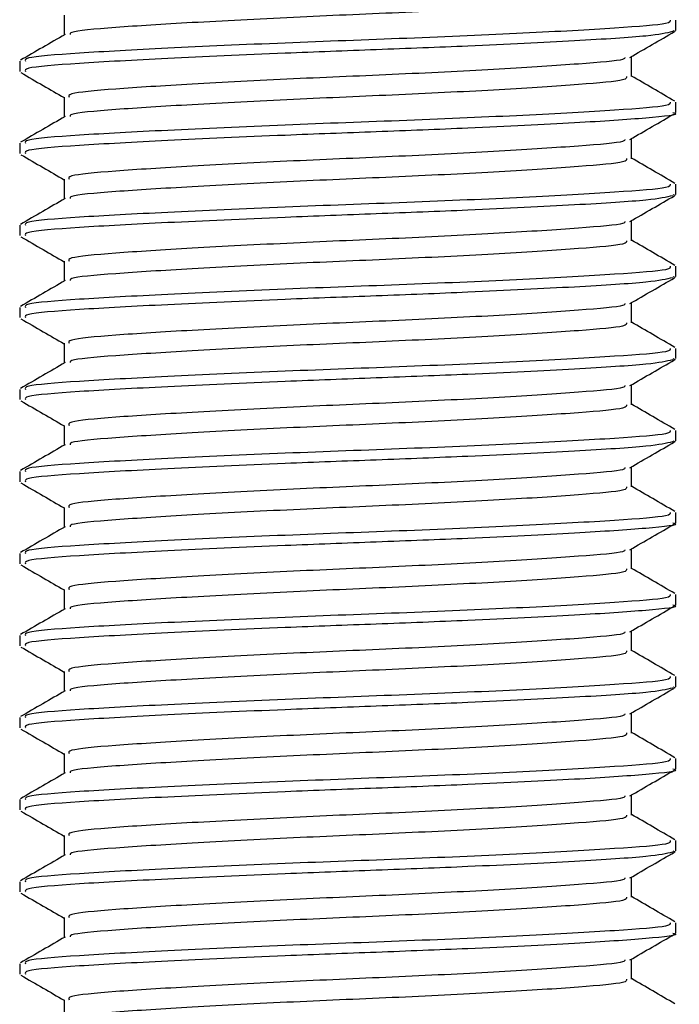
# Model space of a CAD drawing. Header units: millimetres. Extents: x 0 to 420, y 0 to 297.
# Tile 17 of 84: x 84.52 to 85.76, y 171.61 to 173.47. Entities that reach past the tile are written whole.
import ezdxf

# ---------------------------------------------------------------- set-up
doc = ezdxf.new("R2010")
doc.units = ezdxf.units.MM

msp = doc.modelspace()

# ---------------------------------------------------------------- linework, layer by layer
at = {"color": 7, "linetype": 'Continuous', "lineweight": 25}
for p, q in [((84.60008, 173.47393), (84.60008, 173.4364)), ((85.75283, 173.44498), (85.75283, 173.46437)), ((85.74741, 173.44498), (85.75196, 173.44363)), ((84.51643, 173.38705), (84.51643, 173.36773)), ((85.66918, 173.35801), (85.66918, 173.39568)), ((84.60008, 173.31938), (84.60008, 173.28185)), ((85.75283, 173.29043), (85.75283, 173.30982)), ((85.66918, 173.20346), (85.66918, 173.24113)), ((84.51643, 173.2325), (84.51643, 173.21318)), ((84.60008, 173.16483), (84.60008, 173.1273)), ((85.75283, 173.13588), (85.75283, 173.15527)), ((85.74741, 173.13588), (85.75196, 173.13453)), ((84.51643, 173.07795), (84.51643, 173.05863)), ((85.66918, 173.04891), (85.66918, 173.08658)), ((84.60008, 173.01028), (84.60008, 172.97275)), ((85.75283, 172.98132), (85.75283, 173.00072)), ((85.74741, 172.98132), (85.75196, 172.97998)), ((84.51643, 172.9234), (84.51643, 172.90408)), ((85.66918, 172.89436), (85.66918, 172.93203)), ((84.60008, 172.85572), (84.60008, 172.8182)), ((85.75283, 172.82677), (85.75283, 172.84617)), ((85.74741, 172.82677), (85.75196, 172.82543)), ((85.66918, 172.73981), (85.66918, 172.77748)), ((84.51643, 172.76885), (84.51643, 172.74953)), ((84.60008, 172.70117), (84.60008, 172.66365)), ((85.75283, 172.67222), (85.75283, 172.69162)), ((85.74741, 172.67222), (85.75196, 172.67088)), ((84.51643, 172.6143), (84.51643, 172.59498)), ((85.66918, 172.58526), (85.66918, 172.62293)), ((84.60008, 172.54662), (84.60008, 172.5091)), ((85.75283, 172.51767), (85.75283, 172.53707)), ((84.51643, 172.45975), (84.51643, 172.44043)), ((85.66918, 172.43071), (85.66918, 172.46838)), ((84.60008, 172.39207), (84.60008, 172.35455)), ((85.75283, 172.36312), (85.75283, 172.38252)), ((85.66918, 172.27616), (85.66918, 172.31383)), ((84.51643, 172.3052), (84.51643, 172.28588)), ((84.60008, 172.23752), (84.60008, 172.2)), ((85.75283, 172.20857), (85.75283, 172.22797)), ((85.74741, 172.20857), (85.75196, 172.20722)), ((84.51643, 172.15065), (84.51643, 172.13133)), ((85.66918, 172.12161), (85.66918, 172.15928)), ((84.60008, 172.08297), (84.60008, 172.04545)), ((85.75283, 172.05402), (85.75283, 172.07342)), ((84.51643, 171.9961), (84.51643, 171.97678)), ((85.66918, 171.96706), (85.66918, 172.00473)), ((84.60008, 171.92842), (84.60008, 171.89089)), ((85.75283, 171.89947), (85.75283, 171.91887)), ((85.74741, 171.89947), (85.75196, 171.89812)), ((85.66918, 171.81251), (85.66918, 171.85018)), ((84.51643, 171.84155), (84.51643, 171.82223)), ((84.60008, 171.77387), (84.60008, 171.73634)), ((85.75283, 171.74492), (85.75283, 171.76432)), ((84.51643, 171.687), (84.51643, 171.66768)), ((85.66918, 171.65796), (85.66918, 171.69563)), ((84.60008, 171.61932), (84.60008, 171.58179))]:
    msp.add_line(p, q, dxfattribs=at)
for points, knots in [([(85.66006, 173.51263), (85.66043, 173.51048), (85.66134, 173.50514), (85.57641, 173.49782), (85.42842, 173.48783), (85.23465, 173.47825), (85.02784, 173.46973), (84.83518, 173.45953), (84.69006, 173.45051), (84.61076, 173.44335), (84.61132, 173.43879), (84.61148, 173.43747)], [0, 0, 0, 0, 0.0812126, 0.2026951, 0.3289775, 0.4541529, 0.5761068, 0.7029826, 0.8264929, 0.9498795, 1, 1, 1, 1]), ([(85.74234, 173.46437), (85.74278, 173.46221), (85.74387, 173.45685), (85.64556, 173.44952), (85.47439, 173.43954), (85.25032, 173.42996), (85.01106, 173.42143), (84.78861, 173.41123), (84.61941, 173.40222), (84.52379, 173.39437), (84.52645, 173.38909), (84.52747, 173.38705)], [0, 0, 0, 0, 0.0795242, 0.1977381, 0.3206174, 0.4424209, 0.5610929, 0.684549, 0.8047339, 0.9247987, 1, 1, 1, 1]), ([(85.74674, 173.44277), (85.73497, 173.43999), (85.71023, 173.43414), (85.56937, 173.4255), (85.38432, 173.41607), (85.19072, 173.40865), (84.99299, 173.40125), (84.78856, 173.39192), (84.61942, 173.3829), (84.52379, 173.37506), (84.52645, 173.36977), (84.52747, 173.36773)], [0, 0, 0, 0, 0.11210007, 0.23554127, 0.36255871, 0.45704119, 0.54852784, 0.6755183, 0.79914386, 0.9226458, 1, 1, 1, 1]), ([(85.66653, 173.39415), (85.68051, 173.40225), (85.70848, 173.41846), (85.73646, 173.43465), (85.75045, 173.44275)], [0, 0, 0, 0, 0.4999098, 1, 1, 1, 1]), ([(84.60191, 173.43746), (84.58792, 173.42936), (84.55994, 173.41314), (84.53195, 173.39694), (84.51795, 173.38884)], [0, 0, 0, 0, 0.4998987, 1, 1, 1, 1]), ([(85.65711, 173.39422), (85.65687, 173.39294), (85.65603, 173.38846), (85.57529, 173.38192), (85.42872, 173.37192), (85.23459, 173.36234), (85.0278, 173.35382), (84.83544, 173.34362), (84.68911, 173.3346), (84.60634, 173.32674), (84.60868, 173.32144), (84.60958, 173.31939)], [0, 0, 0, 0, 0.0492908, 0.1712997, 0.2981292, 0.4238469, 0.5463291, 0.6737547, 0.7978, 0.9217212, 1, 1, 1, 1]), ([(84.5188, 173.36547), (84.5328, 173.35737), (84.55989, 173.34169), (84.58698, 173.326), (84.60008, 173.31841)], [0, 0, 0, 0, 0.5163558, 1, 1, 1, 1]), ([(85.66006, 173.35808), (85.66043, 173.35593), (85.66134, 173.35059), (85.57641, 173.34327), (85.42842, 173.33328), (85.23465, 173.3237), (85.02784, 173.31518), (84.83518, 173.30498), (84.69006, 173.29596), (84.61076, 173.2888), (84.61132, 173.28424), (84.61148, 173.28292)], [0, 0, 0, 0, 0.0812126, 0.2026951, 0.3289775, 0.4541529, 0.5761068, 0.7029826, 0.8264929, 0.9498795, 1, 1, 1, 1]), ([(85.7513, 173.31156), (85.73731, 173.31967), (85.70993, 173.33551), (85.68256, 173.35137), (85.66918, 173.35912)], [0, 0, 0, 0, 0.5112595, 1, 1, 1, 1]), ([(85.74234, 173.30982), (85.74278, 173.30766), (85.74387, 173.3023), (85.64556, 173.29497), (85.47439, 173.28499), (85.25032, 173.27541), (85.01106, 173.26688), (84.78861, 173.25668), (84.61941, 173.24767), (84.52379, 173.23982), (84.52645, 173.23454), (84.52747, 173.2325)], [0, 0, 0, 0, 0.0795242, 0.1977381, 0.3206174, 0.4424209, 0.5610929, 0.684549, 0.8047339, 0.9247987, 1, 1, 1, 1]), ([(84.60191, 173.28291), (84.58792, 173.2748), (84.55994, 173.25859), (84.53195, 173.24239), (84.51795, 173.23429)], [0, 0, 0, 0, 0.4998987, 1, 1, 1, 1]), ([(85.74741, 173.29043), (85.74915, 173.28997), (85.76339, 173.28629), (85.70441, 173.27992), (85.57225, 173.27093), (85.38376, 173.26153), (85.19085, 173.2541), (84.99294, 173.2467), (84.78857, 173.23737), (84.61942, 173.22835), (84.52379, 173.22051), (84.52645, 173.21522), (84.52747, 173.21318)], [0, 0, 0, 0, 0.0167834, 0.1370015, 0.2569808, 0.380436, 0.4722687, 0.5611895, 0.6846185, 0.8047769, 0.9248152, 1, 1, 1, 1]), ([(85.66653, 173.2396), (85.68051, 173.2477), (85.70848, 173.26391), (85.73646, 173.2801), (85.75045, 173.2882)], [0, 0, 0, 0, 0.4999098, 1, 1, 1, 1]), ([(85.65711, 173.23967), (85.65687, 173.23839), (85.65603, 173.23391), (85.57529, 173.22737), (85.42872, 173.21737), (85.23459, 173.20779), (85.0278, 173.19926), (84.83544, 173.18907), (84.68911, 173.18005), (84.60634, 173.17219), (84.60868, 173.16689), (84.60958, 173.16483)], [0, 0, 0, 0, 0.0492908, 0.1712997, 0.2981292, 0.4238469, 0.5463291, 0.6737547, 0.7978, 0.9217212, 1, 1, 1, 1]), ([(84.5188, 173.21092), (84.5328, 173.20282), (84.55989, 173.18714), (84.58698, 173.17145), (84.60008, 173.16386)], [0, 0, 0, 0, 0.5163558, 1, 1, 1, 1]), ([(85.66006, 173.20353), (85.66043, 173.20138), (85.66134, 173.19604), (85.57641, 173.18872), (85.42842, 173.17873), (85.23465, 173.16915), (85.02784, 173.16063), (84.83518, 173.15043), (84.69006, 173.14141), (84.61076, 173.13425), (84.61132, 173.12969), (84.61148, 173.12837)], [0, 0, 0, 0, 0.0812126, 0.2026951, 0.3289775, 0.4541529, 0.5761068, 0.7029826, 0.8264929, 0.9498795, 1, 1, 1, 1]), ([(85.7513, 173.15701), (85.73731, 173.16512), (85.70993, 173.18096), (85.68256, 173.19682), (85.66918, 173.20457)], [0, 0, 0, 0, 0.5112595, 1, 1, 1, 1]), ([(85.74234, 173.15527), (85.74278, 173.15311), (85.74387, 173.14775), (85.64556, 173.14042), (85.47439, 173.13044), (85.25032, 173.12086), (85.01106, 173.11233), (84.78861, 173.10213), (84.61941, 173.09312), (84.52379, 173.08527), (84.52645, 173.07999), (84.52747, 173.07795)], [0, 0, 0, 0, 0.07952416, 0.19773806, 0.32061745, 0.44242089, 0.56109289, 0.68454905, 0.80473395, 0.92479867, 1, 1, 1, 1]), ([(84.60191, 173.12836), (84.58792, 173.12025), (84.55994, 173.10404), (84.53195, 173.08784), (84.51795, 173.07974)], [0, 0, 0, 0, 0.4998987, 1, 1, 1, 1]), ([(85.74674, 173.13367), (85.73497, 173.13088), (85.71023, 173.12504), (85.56937, 173.1164), (85.38432, 173.10697), (85.19072, 173.09955), (84.99299, 173.09215), (84.78856, 173.08282), (84.61942, 173.07379), (84.52379, 173.06596), (84.52645, 173.06067), (84.52747, 173.05863)], [0, 0, 0, 0, 0.11210007, 0.23554127, 0.36255871, 0.45704119, 0.54852784, 0.6755183, 0.79914386, 0.9226458, 1, 1, 1, 1]), ([(85.66653, 173.08505), (85.68051, 173.09315), (85.70848, 173.10936), (85.73646, 173.12555), (85.75045, 173.13365)], [0, 0, 0, 0, 0.4999098, 1, 1, 1, 1]), ([(85.65711, 173.08512), (85.65687, 173.08384), (85.65603, 173.07936), (85.57529, 173.07282), (85.42872, 173.06282), (85.23459, 173.05324), (85.0278, 173.04471), (84.83544, 173.03452), (84.68911, 173.0255), (84.60634, 173.01764), (84.60868, 173.01234), (84.60958, 173.01028)], [0, 0, 0, 0, 0.0492908, 0.1712997, 0.2981292, 0.4238469, 0.5463291, 0.6737547, 0.7978, 0.9217212, 1, 1, 1, 1]), ([(84.5188, 173.05637), (84.5328, 173.04827), (84.55989, 173.03259), (84.58698, 173.0169), (84.60008, 173.00931)], [0, 0, 0, 0, 0.5163558, 1, 1, 1, 1]), ([(85.66006, 173.04898), (85.66043, 173.04683), (85.66134, 173.04149), (85.57641, 173.03417), (85.42842, 173.02418), (85.23465, 173.0146), (85.02784, 173.00608), (84.83518, 172.99588), (84.69006, 172.98685), (84.61076, 172.9797), (84.61132, 172.97514), (84.61148, 172.97382)], [0, 0, 0, 0, 0.0812126, 0.2026951, 0.3289775, 0.4541529, 0.5761068, 0.7029826, 0.8264929, 0.9498795, 1, 1, 1, 1]), ([(85.7513, 173.00246), (85.73731, 173.01057), (85.70993, 173.02641), (85.68256, 173.04227), (85.66918, 173.05002)], [0, 0, 0, 0, 0.5112595, 1, 1, 1, 1]), ([(85.74234, 173.00072), (85.74278, 172.99856), (85.74387, 172.9932), (85.64556, 172.98587), (85.47439, 172.97589), (85.25032, 172.96631), (85.01106, 172.95778), (84.78861, 172.94758), (84.61941, 172.93857), (84.52379, 172.93072), (84.52645, 172.92544), (84.52747, 172.9234)], [0, 0, 0, 0, 0.07952416, 0.19773806, 0.32061745, 0.44242089, 0.56109289, 0.68454905, 0.80473395, 0.92479867, 1, 1, 1, 1]), ([(85.74674, 172.97912), (85.73497, 172.97633), (85.71023, 172.97048), (85.56937, 172.96185), (85.38432, 172.95242), (85.19072, 172.945), (84.99299, 172.9376), (84.78856, 172.92827), (84.61942, 172.91924), (84.52379, 172.9114), (84.52645, 172.90612), (84.52747, 172.90408)], [0, 0, 0, 0, 0.11210007, 0.23554127, 0.36255871, 0.45704119, 0.54852784, 0.6755183, 0.79914386, 0.9226458, 1, 1, 1, 1]), ([(85.66653, 172.9305), (85.68051, 172.9386), (85.70848, 172.9548), (85.73646, 172.971), (85.75045, 172.9791)], [0, 0, 0, 0, 0.4999098, 1, 1, 1, 1]), ([(84.60191, 172.97381), (84.58792, 172.9657), (84.55994, 172.94949), (84.53195, 172.93329), (84.51795, 172.92519)], [0, 0, 0, 0, 0.4998987, 1, 1, 1, 1]), ([(85.65711, 172.93057), (85.65687, 172.92929), (85.65603, 172.92481), (85.57529, 172.91827), (85.42872, 172.90827), (85.23459, 172.89869), (85.0278, 172.89016), (84.83544, 172.87997), (84.68911, 172.87095), (84.60634, 172.86309), (84.60868, 172.85779), (84.60958, 172.85573)], [0, 0, 0, 0, 0.0492908, 0.1712997, 0.2981292, 0.4238469, 0.5463291, 0.6737547, 0.7978, 0.9217212, 1, 1, 1, 1]), ([(84.5188, 172.90182), (84.5328, 172.89372), (84.55989, 172.87804), (84.58698, 172.86235), (84.60008, 172.85476)], [0, 0, 0, 0, 0.5163558, 1, 1, 1, 1]), ([(85.66006, 172.89443), (85.66043, 172.89228), (85.66134, 172.88694), (85.57641, 172.87962), (85.42842, 172.86963), (85.23465, 172.86005), (85.02784, 172.85153), (84.83518, 172.84133), (84.69006, 172.8323), (84.61076, 172.82515), (84.61132, 172.82059), (84.61148, 172.81927)], [0, 0, 0, 0, 0.0812126, 0.2026951, 0.3289775, 0.4541529, 0.5761068, 0.7029826, 0.8264929, 0.9498795, 1, 1, 1, 1]), ([(85.7513, 172.84791), (85.73731, 172.85602), (85.70993, 172.87186), (85.68256, 172.88772), (85.66918, 172.89547)], [0, 0, 0, 0, 0.5112595, 1, 1, 1, 1]), ([(85.74234, 172.84617), (85.74278, 172.84401), (85.74387, 172.83865), (85.64556, 172.83132), (85.47439, 172.82134), (85.25032, 172.81176), (85.01106, 172.80323), (84.78861, 172.79303), (84.61941, 172.78401), (84.52379, 172.77617), (84.52645, 172.77089), (84.52747, 172.76885)], [0, 0, 0, 0, 0.07952416, 0.19773806, 0.32061745, 0.44242089, 0.56109289, 0.68454905, 0.80473395, 0.92479867, 1, 1, 1, 1]), ([(84.60191, 172.81926), (84.58792, 172.81115), (84.55994, 172.79494), (84.53195, 172.77874), (84.51795, 172.77064)], [0, 0, 0, 0, 0.4998987, 1, 1, 1, 1]), ([(85.74674, 172.82457), (85.73497, 172.82178), (85.71023, 172.81593), (85.56937, 172.8073), (85.38432, 172.79787), (85.19072, 172.79045), (84.99299, 172.78305), (84.78856, 172.77372), (84.61942, 172.76469), (84.52379, 172.75685), (84.52645, 172.75157), (84.52747, 172.74953)], [0, 0, 0, 0, 0.1121001, 0.2355413, 0.3625587, 0.4570412, 0.5485278, 0.6755183, 0.7991439, 0.9226458, 1, 1, 1, 1]), ([(85.66653, 172.77595), (85.68051, 172.78405), (85.70848, 172.80025), (85.73646, 172.81645), (85.75045, 172.82455)], [0, 0, 0, 0, 0.4999098, 1, 1, 1, 1]), ([(85.65711, 172.77602), (85.65687, 172.77474), (85.65603, 172.77026), (85.57529, 172.76372), (85.42872, 172.75372), (85.23459, 172.74414), (85.0278, 172.73561), (84.83544, 172.72542), (84.68911, 172.7164), (84.60634, 172.70854), (84.60868, 172.70324), (84.60958, 172.70118)], [0, 0, 0, 0, 0.0492908, 0.1712997, 0.2981292, 0.4238469, 0.5463291, 0.6737547, 0.7978, 0.9217212, 1, 1, 1, 1]), ([(84.5188, 172.74727), (84.5328, 172.73917), (84.55989, 172.72349), (84.58698, 172.7078), (84.60008, 172.70021)], [0, 0, 0, 0, 0.51635581, 1, 1, 1, 1]), ([(85.66006, 172.73987), (85.66043, 172.73773), (85.66134, 172.73239), (85.57641, 172.72507), (85.42842, 172.71508), (85.23465, 172.7055), (85.02784, 172.69698), (84.83518, 172.68678), (84.69006, 172.67775), (84.61076, 172.6706), (84.61132, 172.66604), (84.61148, 172.66472)], [0, 0, 0, 0, 0.0812126, 0.2026951, 0.3289775, 0.4541529, 0.5761068, 0.7029826, 0.8264929, 0.9498795, 1, 1, 1, 1]), ([(85.7513, 172.69336), (85.73731, 172.70146), (85.70993, 172.71731), (85.68256, 172.73317), (85.66918, 172.74092)], [0, 0, 0, 0, 0.5112595, 1, 1, 1, 1]), ([(85.74234, 172.69162), (85.74278, 172.68946), (85.74387, 172.6841), (85.64556, 172.67677), (85.47439, 172.66679), (85.25032, 172.65721), (85.01106, 172.64868), (84.78861, 172.63848), (84.61941, 172.62946), (84.52379, 172.62162), (84.52645, 172.61634), (84.52747, 172.6143)], [0, 0, 0, 0, 0.0795242, 0.1977381, 0.3206174, 0.4424209, 0.5610929, 0.684549, 0.8047339, 0.9247987, 1, 1, 1, 1]), ([(84.60191, 172.66471), (84.58792, 172.6566), (84.55994, 172.64039), (84.53195, 172.62419), (84.51795, 172.61609)], [0, 0, 0, 0, 0.4998987, 1, 1, 1, 1]), ([(85.74674, 172.67002), (85.73497, 172.66723), (85.71023, 172.66138), (85.56937, 172.65275), (85.38432, 172.64332), (85.19072, 172.6359), (84.99299, 172.6285), (84.78856, 172.61917), (84.61942, 172.61014), (84.52379, 172.6023), (84.52645, 172.59702), (84.52747, 172.59498)], [0, 0, 0, 0, 0.1121001, 0.2355413, 0.3625587, 0.4570412, 0.5485278, 0.6755183, 0.7991439, 0.9226458, 1, 1, 1, 1]), ([(85.66653, 172.6214), (85.68051, 172.6295), (85.70848, 172.6457), (85.73646, 172.6619), (85.75045, 172.67)], [0, 0, 0, 0, 0.4999098, 1, 1, 1, 1]), ([(85.65711, 172.62147), (85.65687, 172.62019), (85.65603, 172.61571), (85.57529, 172.60917), (85.42872, 172.59917), (85.23459, 172.58959), (85.0278, 172.58106), (84.83544, 172.57087), (84.68911, 172.56185), (84.60634, 172.55399), (84.60868, 172.54869), (84.60958, 172.54663)], [0, 0, 0, 0, 0.04929084, 0.1712997, 0.29812922, 0.42384695, 0.54632913, 0.67375466, 0.7978, 0.92172117, 1, 1, 1, 1]), ([(84.5188, 172.59272), (84.5328, 172.58462), (84.55989, 172.56894), (84.58698, 172.55325), (84.60008, 172.54566)], [0, 0, 0, 0, 0.5163558, 1, 1, 1, 1]), ([(85.66006, 172.58532), (85.66043, 172.58318), (85.66134, 172.57784), (85.57641, 172.57051), (85.42842, 172.56053), (85.23465, 172.55095), (85.02784, 172.54243), (84.83518, 172.53223), (84.69006, 172.5232), (84.61076, 172.51605), (84.61132, 172.51149), (84.61148, 172.51017)], [0, 0, 0, 0, 0.0812126, 0.2026951, 0.3289775, 0.4541529, 0.5761068, 0.7029826, 0.8264929, 0.9498795, 1, 1, 1, 1]), ([(85.7513, 172.53881), (85.73731, 172.54691), (85.70993, 172.56276), (85.68256, 172.57862), (85.66918, 172.58637)], [0, 0, 0, 0, 0.5112595, 1, 1, 1, 1]), ([(85.74234, 172.53707), (85.74278, 172.53491), (85.74387, 172.52955), (85.64556, 172.52222), (85.47439, 172.51224), (85.25032, 172.50266), (85.01106, 172.49413), (84.78861, 172.48393), (84.61941, 172.47491), (84.52379, 172.46707), (84.52645, 172.46179), (84.52747, 172.45975)], [0, 0, 0, 0, 0.0795242, 0.1977381, 0.3206174, 0.4424209, 0.5610929, 0.684549, 0.8047339, 0.9247987, 1, 1, 1, 1]), ([(85.74741, 172.51767), (85.74915, 172.51722), (85.76339, 172.51354), (85.70441, 172.50717), (85.57225, 172.49818), (85.38376, 172.48877), (85.19085, 172.48135), (84.99294, 172.47395), (84.78857, 172.46462), (84.61942, 172.45559), (84.52379, 172.44775), (84.52645, 172.44247), (84.52747, 172.44043)], [0, 0, 0, 0, 0.0167834, 0.1370015, 0.2569808, 0.380436, 0.4722687, 0.5611895, 0.6846185, 0.8047769, 0.9248152, 1, 1, 1, 1]), ([(85.66653, 172.46685), (85.68051, 172.47495), (85.70848, 172.49115), (85.73646, 172.50735), (85.75045, 172.51545)], [0, 0, 0, 0, 0.4999098, 1, 1, 1, 1]), ([(84.60191, 172.51016), (84.58792, 172.50205), (84.55994, 172.48584), (84.53195, 172.46964), (84.51795, 172.46154)], [0, 0, 0, 0, 0.4998987, 1, 1, 1, 1]), ([(85.65711, 172.46692), (85.65687, 172.46563), (85.65603, 172.46116), (85.57529, 172.45462), (85.42872, 172.44462), (85.23459, 172.43504), (85.0278, 172.42651), (84.83544, 172.41631), (84.68911, 172.4073), (84.60634, 172.39944), (84.60868, 172.39414), (84.60958, 172.39208)], [0, 0, 0, 0, 0.0492908, 0.1712997, 0.2981292, 0.4238469, 0.5463291, 0.6737547, 0.7978, 0.9217212, 1, 1, 1, 1]), ([(84.5188, 172.43817), (84.5328, 172.43007), (84.55989, 172.41439), (84.58698, 172.3987), (84.60008, 172.39111)], [0, 0, 0, 0, 0.5163558, 1, 1, 1, 1]), ([(85.66006, 172.43077), (85.66043, 172.42863), (85.66134, 172.42329), (85.57641, 172.41596), (85.42842, 172.40598), (85.23465, 172.3964), (85.02784, 172.38788), (84.83518, 172.37768), (84.69006, 172.36865), (84.61076, 172.3615), (84.61132, 172.35694), (84.61148, 172.35562)], [0, 0, 0, 0, 0.08121257, 0.20269512, 0.32897753, 0.45415295, 0.57610678, 0.70298262, 0.82649287, 0.94987948, 1, 1, 1, 1]), ([(85.7513, 172.38426), (85.73731, 172.39236), (85.70993, 172.40821), (85.68256, 172.42407), (85.66918, 172.43182)], [0, 0, 0, 0, 0.5112595, 1, 1, 1, 1]), ([(85.74234, 172.38252), (85.74278, 172.38036), (85.74387, 172.375), (85.64556, 172.36767), (85.47439, 172.35769), (85.25032, 172.34811), (85.01106, 172.33958), (84.78861, 172.32938), (84.61941, 172.32036), (84.52379, 172.31252), (84.52645, 172.30724), (84.52747, 172.3052)], [0, 0, 0, 0, 0.0795242, 0.1977381, 0.3206174, 0.4424209, 0.5610929, 0.684549, 0.8047339, 0.9247987, 1, 1, 1, 1]), ([(84.60191, 172.35561), (84.58792, 172.3475), (84.55994, 172.33129), (84.53195, 172.31509), (84.51795, 172.30699)], [0, 0, 0, 0, 0.4998987, 1, 1, 1, 1]), ([(85.74741, 172.36312), (85.74915, 172.36267), (85.76339, 172.35899), (85.70441, 172.35262), (85.57225, 172.34363), (85.38376, 172.33422), (85.19085, 172.3268), (84.99294, 172.3194), (84.78857, 172.31007), (84.61942, 172.30104), (84.52379, 172.2932), (84.52645, 172.28792), (84.52747, 172.28588)], [0, 0, 0, 0, 0.0167834, 0.1370015, 0.2569808, 0.380436, 0.4722687, 0.5611895, 0.6846185, 0.8047769, 0.9248152, 1, 1, 1, 1]), ([(85.66653, 172.3123), (85.68051, 172.3204), (85.70848, 172.3366), (85.73646, 172.3528), (85.75045, 172.3609)], [0, 0, 0, 0, 0.4999098, 1, 1, 1, 1]), ([(85.65711, 172.31237), (85.65687, 172.31108), (85.65603, 172.30661), (85.57529, 172.30007), (85.42872, 172.29006), (85.23459, 172.28049), (85.0278, 172.27196), (84.83544, 172.26176), (84.68911, 172.25275), (84.60634, 172.24489), (84.60868, 172.23959), (84.60958, 172.23753)], [0, 0, 0, 0, 0.0492908, 0.1712997, 0.2981292, 0.4238469, 0.5463291, 0.6737547, 0.7978, 0.9217212, 1, 1, 1, 1]), ([(84.5188, 172.28362), (84.5328, 172.27552), (84.55989, 172.25984), (84.58698, 172.24415), (84.60008, 172.23656)], [0, 0, 0, 0, 0.5163558, 1, 1, 1, 1]), ([(85.66006, 172.27622), (85.66043, 172.27408), (85.66134, 172.26874), (85.57641, 172.26141), (85.42842, 172.25143), (85.23465, 172.24185), (85.02784, 172.23332), (84.83518, 172.22313), (84.69006, 172.2141), (84.61076, 172.20695), (84.61132, 172.20239), (84.61148, 172.20107)], [0, 0, 0, 0, 0.0812126, 0.2026951, 0.3289775, 0.4541529, 0.5761068, 0.7029826, 0.8264929, 0.9498795, 1, 1, 1, 1]), ([(85.7513, 172.22971), (85.73731, 172.23781), (85.70993, 172.25366), (85.68256, 172.26952), (85.66918, 172.27727)], [0, 0, 0, 0, 0.5112595, 1, 1, 1, 1]), ([(85.74234, 172.22797), (85.74278, 172.22581), (85.74387, 172.22045), (85.64556, 172.21312), (85.47439, 172.20314), (85.25032, 172.19355), (85.01106, 172.18503), (84.78861, 172.17483), (84.61941, 172.16581), (84.52379, 172.15797), (84.52645, 172.15269), (84.52747, 172.15065)], [0, 0, 0, 0, 0.0795242, 0.1977381, 0.3206174, 0.4424209, 0.5610929, 0.684549, 0.8047339, 0.9247987, 1, 1, 1, 1]), ([(84.60191, 172.20106), (84.58792, 172.19295), (84.55994, 172.17674), (84.53195, 172.16054), (84.51795, 172.15244)], [0, 0, 0, 0, 0.4998987, 1, 1, 1, 1]), ([(85.74674, 172.20637), (85.73497, 172.20358), (85.71023, 172.19773), (85.56937, 172.1891), (85.38432, 172.17967), (85.19072, 172.17225), (84.99299, 172.16485), (84.78856, 172.15552), (84.61942, 172.14649), (84.52379, 172.13865), (84.52645, 172.13337), (84.52747, 172.13133)], [0, 0, 0, 0, 0.1121001, 0.2355413, 0.3625587, 0.4570412, 0.5485278, 0.6755183, 0.7991439, 0.9226458, 1, 1, 1, 1]), ([(85.66653, 172.15775), (85.68051, 172.16585), (85.70848, 172.18205), (85.73646, 172.19825), (85.75045, 172.20635)], [0, 0, 0, 0, 0.4999098, 1, 1, 1, 1]), ([(85.65711, 172.15782), (85.65687, 172.15653), (85.65603, 172.15206), (85.57529, 172.14552), (85.42872, 172.13551), (85.23459, 172.12594), (85.0278, 172.11741), (84.83544, 172.10721), (84.68911, 172.0982), (84.60634, 172.09034), (84.60868, 172.08504), (84.60958, 172.08298)], [0, 0, 0, 0, 0.0492908, 0.1712997, 0.2981292, 0.4238469, 0.5463291, 0.6737547, 0.7978, 0.9217212, 1, 1, 1, 1]), ([(84.5188, 172.12907), (84.5328, 172.12097), (84.55989, 172.10529), (84.58698, 172.0896), (84.60008, 172.08201)], [0, 0, 0, 0, 0.5163558, 1, 1, 1, 1]), ([(85.66006, 172.12167), (85.66043, 172.11953), (85.66134, 172.11419), (85.57641, 172.10686), (85.42842, 172.09688), (85.23465, 172.0873), (85.02784, 172.07877), (84.83518, 172.06858), (84.69006, 172.05955), (84.61076, 172.0524), (84.61132, 172.04784), (84.61148, 172.04652)], [0, 0, 0, 0, 0.0812126, 0.2026951, 0.3289775, 0.4541529, 0.5761068, 0.7029826, 0.8264929, 0.9498795, 1, 1, 1, 1]), ([(85.7513, 172.07516), (85.73731, 172.08326), (85.70993, 172.09911), (85.68256, 172.11497), (85.66918, 172.12272)], [0, 0, 0, 0, 0.5112595, 1, 1, 1, 1]), ([(85.74234, 172.07342), (85.74278, 172.07126), (85.74387, 172.0659), (85.64556, 172.05857), (85.47439, 172.04858), (85.25032, 172.039), (85.01106, 172.03048), (84.78861, 172.02028), (84.61941, 172.01126), (84.52379, 172.00342), (84.52645, 171.99814), (84.52747, 171.9961)], [0, 0, 0, 0, 0.0795242, 0.1977381, 0.3206174, 0.4424209, 0.5610929, 0.684549, 0.8047339, 0.9247987, 1, 1, 1, 1]), ([(85.74741, 172.05402), (85.74915, 172.05357), (85.76339, 172.04989), (85.70441, 172.04352), (85.57225, 172.03453), (85.38376, 172.02512), (85.19085, 172.0177), (84.99294, 172.0103), (84.78857, 172.00097), (84.61942, 171.99194), (84.52379, 171.9841), (84.52645, 171.97882), (84.52747, 171.97678)], [0, 0, 0, 0, 0.0167834, 0.1370015, 0.2569808, 0.380436, 0.4722687, 0.5611895, 0.6846185, 0.8047769, 0.9248152, 1, 1, 1, 1]), ([(85.66653, 172.0032), (85.68051, 172.0113), (85.70848, 172.0275), (85.73646, 172.0437), (85.75045, 172.0518)], [0, 0, 0, 0, 0.4999098, 1, 1, 1, 1]), ([(84.60191, 172.04651), (84.58792, 172.0384), (84.55994, 172.02219), (84.53195, 172.00599), (84.51795, 171.99789)], [0, 0, 0, 0, 0.4998987, 1, 1, 1, 1]), ([(85.65711, 172.00327), (85.65687, 172.00198), (85.65603, 171.99751), (85.57529, 171.99097), (85.42872, 171.98096), (85.23459, 171.97139), (85.0278, 171.96286), (84.83544, 171.95266), (84.68911, 171.94365), (84.60634, 171.93579), (84.60868, 171.93049), (84.60958, 171.92843)], [0, 0, 0, 0, 0.0492908, 0.1712997, 0.2981292, 0.4238469, 0.5463291, 0.6737547, 0.7978, 0.9217212, 1, 1, 1, 1]), ([(84.5188, 171.97452), (84.5328, 171.96642), (84.55989, 171.95074), (84.58698, 171.93505), (84.60008, 171.92746)], [0, 0, 0, 0, 0.5163558, 1, 1, 1, 1]), ([(85.66006, 171.96712), (85.66043, 171.96498), (85.66134, 171.95963), (85.57641, 171.95231), (85.42842, 171.94233), (85.23465, 171.93275), (85.02784, 171.92422), (84.83518, 171.91403), (84.69006, 171.905), (84.61076, 171.89785), (84.61132, 171.89329), (84.61148, 171.89197)], [0, 0, 0, 0, 0.0812126, 0.2026951, 0.3289775, 0.4541529, 0.5761068, 0.7029826, 0.8264929, 0.9498795, 1, 1, 1, 1]), ([(85.7513, 171.92061), (85.73731, 171.92871), (85.70993, 171.94456), (85.68256, 171.96042), (85.66918, 171.96817)], [0, 0, 0, 0, 0.5112595, 1, 1, 1, 1]), ([(85.74234, 171.91887), (85.74278, 171.91671), (85.74387, 171.91135), (85.64556, 171.90402), (85.47439, 171.89403), (85.25032, 171.88445), (85.01106, 171.87593), (84.78861, 171.86573), (84.61941, 171.85671), (84.52379, 171.84887), (84.52645, 171.84358), (84.52747, 171.84155)], [0, 0, 0, 0, 0.0795242, 0.1977381, 0.3206174, 0.4424209, 0.5610929, 0.684549, 0.8047339, 0.9247987, 1, 1, 1, 1]), ([(84.60191, 171.89196), (84.58792, 171.88385), (84.55994, 171.86764), (84.53195, 171.85144), (84.51795, 171.84334)], [0, 0, 0, 0, 0.49989867, 1, 1, 1, 1]), ([(85.74674, 171.89727), (85.73497, 171.89448), (85.71023, 171.88863), (85.56937, 171.88), (85.38432, 171.87057), (85.19072, 171.86315), (84.99299, 171.85574), (84.78856, 171.84642), (84.61942, 171.83739), (84.52379, 171.82955), (84.52645, 171.82427), (84.52747, 171.82223)], [0, 0, 0, 0, 0.1121001, 0.2355413, 0.3625587, 0.4570412, 0.5485278, 0.6755183, 0.7991439, 0.9226458, 1, 1, 1, 1]), ([(85.66653, 171.84865), (85.68051, 171.85675), (85.70848, 171.87295), (85.73646, 171.88915), (85.75045, 171.89725)], [0, 0, 0, 0, 0.4999098, 1, 1, 1, 1]), ([(85.65711, 171.84872), (85.65687, 171.84743), (85.65603, 171.84296), (85.57529, 171.83642), (85.42872, 171.82641), (85.23459, 171.81684), (85.0278, 171.80831), (84.83544, 171.79811), (84.68911, 171.7891), (84.60634, 171.78124), (84.60868, 171.77593), (84.60958, 171.77388)], [0, 0, 0, 0, 0.0492908, 0.1712997, 0.2981292, 0.4238469, 0.5463291, 0.6737547, 0.7978, 0.9217212, 1, 1, 1, 1]), ([(84.5188, 171.81997), (84.5328, 171.81187), (84.55989, 171.79619), (84.58698, 171.7805), (84.60008, 171.77291)], [0, 0, 0, 0, 0.5163558, 1, 1, 1, 1]), ([(85.66006, 171.81257), (85.66043, 171.81043), (85.66134, 171.80508), (85.57641, 171.79776), (85.42842, 171.78778), (85.23465, 171.7782), (85.02784, 171.76967), (84.83518, 171.75948), (84.69006, 171.75045), (84.61076, 171.7433), (84.61132, 171.73874), (84.61148, 171.73742)], [0, 0, 0, 0, 0.08121257, 0.20269512, 0.32897753, 0.45415295, 0.57610678, 0.70298262, 0.82649287, 0.94987948, 1, 1, 1, 1]), ([(85.7513, 171.76606), (85.73731, 171.77416), (85.70993, 171.79001), (85.68256, 171.80587), (85.66918, 171.81362)], [0, 0, 0, 0, 0.5112595, 1, 1, 1, 1]), ([(85.74234, 171.76432), (85.74278, 171.76216), (85.74387, 171.7568), (85.64556, 171.74947), (85.47439, 171.73948), (85.25032, 171.7299), (85.01106, 171.72138), (84.78861, 171.71118), (84.61941, 171.70216), (84.52379, 171.69432), (84.52645, 171.68903), (84.52747, 171.687)], [0, 0, 0, 0, 0.0795242, 0.1977381, 0.3206174, 0.4424209, 0.5610929, 0.684549, 0.8047339, 0.9247987, 1, 1, 1, 1]), ([(84.60191, 171.73741), (84.58792, 171.7293), (84.55994, 171.71309), (84.53195, 171.69689), (84.51795, 171.68878)], [0, 0, 0, 0, 0.4998987, 1, 1, 1, 1]), ([(85.74741, 171.74492), (85.74915, 171.74447), (85.76339, 171.74079), (85.70441, 171.73442), (85.57225, 171.72543), (85.38376, 171.71602), (85.19085, 171.7086), (84.99294, 171.70119), (84.78857, 171.69187), (84.61942, 171.68284), (84.52379, 171.675), (84.52645, 171.66972), (84.52747, 171.66768)], [0, 0, 0, 0, 0.0167834, 0.1370015, 0.2569808, 0.380436, 0.4722687, 0.5611895, 0.6846185, 0.8047769, 0.9248152, 1, 1, 1, 1]), ([(85.66653, 171.6941), (85.68051, 171.7022), (85.70848, 171.7184), (85.73646, 171.7346), (85.75045, 171.74269)], [0, 0, 0, 0, 0.4999098, 1, 1, 1, 1]), ([(85.65711, 171.69417), (85.65687, 171.69288), (85.65603, 171.68841), (85.57529, 171.68187), (85.42872, 171.67186), (85.23459, 171.66229), (85.0278, 171.65376), (84.83544, 171.64356), (84.68911, 171.63455), (84.60634, 171.62669), (84.60868, 171.62138), (84.60958, 171.61933)], [0, 0, 0, 0, 0.0492908, 0.1712997, 0.2981292, 0.4238469, 0.5463291, 0.6737547, 0.7978, 0.9217212, 1, 1, 1, 1]), ([(84.5188, 171.66542), (84.5328, 171.65732), (84.55989, 171.64164), (84.58698, 171.62594), (84.60008, 171.61836)], [0, 0, 0, 0, 0.51635581, 1, 1, 1, 1]), ([(85.66006, 171.65802), (85.66043, 171.65588), (85.66134, 171.65053), (85.57641, 171.64321), (85.42842, 171.63323), (85.23465, 171.62365), (85.02784, 171.61512), (84.83518, 171.60493), (84.69006, 171.5959), (84.61076, 171.58875), (84.61132, 171.58419), (84.61148, 171.58287)], [0, 0, 0, 0, 0.08121257, 0.20269512, 0.32897753, 0.45415295, 0.57610678, 0.70298262, 0.82649287, 0.94987948, 1, 1, 1, 1]), ([(85.7513, 171.61151), (85.73731, 171.61961), (85.70993, 171.63546), (85.68256, 171.65132), (85.66918, 171.65907)], [0, 0, 0, 0, 0.5112595, 1, 1, 1, 1])]:
    msp.add_open_spline(points, degree=3, knots=knots, dxfattribs=at)

doc.saveas('drawing.dxf')
